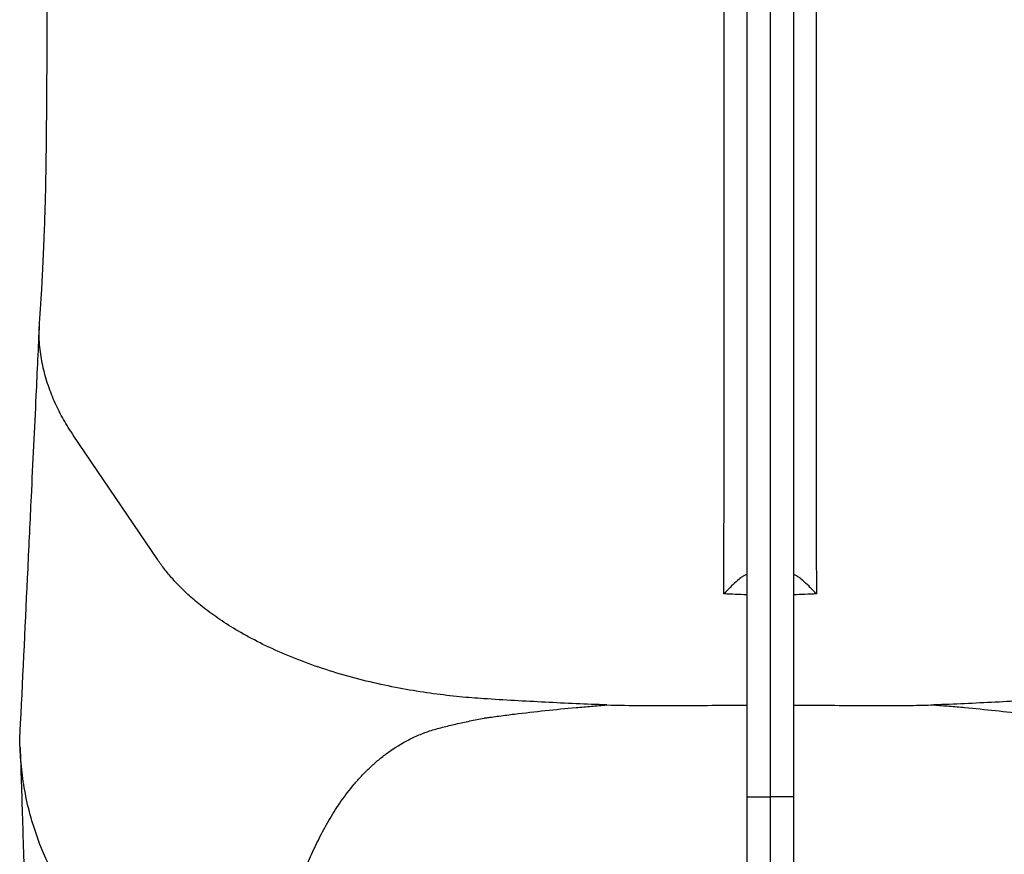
# Model space of a CAD drawing. Header units: millimetres. Extents: x 212 to 2672, y 434 to 2559.
# Tile 12 of 15: x 1944 to 2365, y 1844 to 2202. Entities that reach past the tile are written whole.
import ezdxf

# ---------------------------------------------------------------- set-up
doc = ezdxf.new("R2010")
doc.units = ezdxf.units.MM

msp = doc.modelspace()

# ---------------------------------------------------------------- linework, layer by layer
at = {"color": 7, "linetype": 'Continuous', "lineweight": 25}
for p, q in [((2255.21, 2369.13), (2255.21, 1869.03)), ((2275.21, 2369.13), (2275.21, 1869.03)), ((2265.21, 2367.35), (2265.21, 1869.06)), ((2003.1, 1970.46), (1966.89, 2023.86)), ((2255.21, 1869.03), (2265.21, 1869.06)), ((2255.21, 1869.03), (2255.21, 1644.01)), ((2265.21, 1869.06), (2265.21, 1588.04)), ((2275.21, 1869.03), (2265.21, 1869.06)), ((2275.21, 1869.03), (2275.21, 1644.01))]:
    msp.add_line(p, q, dxfattribs=at)
for points, knots in [([(2245.43, 1955.92), (2245.44, 1959.7), (2245.44, 1963.51), (2245.44, 1971.18), (2245.45, 1975.04), (2245.45, 1986.68), (2245.46, 1994.53), (2245.46, 2006.43), (2245.46, 2010.42), (2245.47, 2018.44), (2245.47, 2022.48), (2245.47, 2034.64), (2245.48, 2042.84), (2245.49, 2067.69), (2245.49, 2084.61), (2245.5, 2106.19), (2245.5, 2110.53), (2245.5, 2119.25), (2245.5, 2123.64), (2245.51, 2136.84), (2245.51, 2145.7), (2245.51, 2172.44), (2245.51, 2190.47), (2245.52, 2217.83), (2245.52, 2227.01), (2245.53, 2245.46), (2245.54, 2254.74), (2245.58, 2273.41), (2245.6, 2282.8), (2245.67, 2301.69), (2245.71, 2311.18), (2245.8, 2330.29), (2245.85, 2339.89), (2245.94, 2359.2), (2245.98, 2368.91), (2246.01, 2378.67)], [0, 0, 0, 0, 0.03125, 0.03125, 0.0625, 0.0625, 0.125, 0.125, 0.15625, 0.15625, 0.1875, 0.1875, 0.25, 0.25, 0.375, 0.375, 0.40625, 0.40625, 0.4375, 0.4375, 0.5, 0.5, 0.625, 0.625, 0.6875, 0.6875, 0.75, 0.75, 0.8125, 0.8125, 0.875, 0.875, 0.9375, 0.9375, 1, 1, 1, 1]), ([(2284.42, 2378.67), (2284.44, 2368.92), (2284.48, 2359.22), (2284.57, 2339.93), (2284.62, 2330.34), (2284.71, 2311.25), (2284.76, 2301.77), (2284.82, 2282.9), (2284.85, 2273.52), (2284.88, 2254.87), (2284.89, 2245.6), (2284.9, 2227.16), (2284.9, 2218), (2284.91, 2190.66), (2284.91, 2172.64), (2284.91, 2145.94), (2284.92, 2137.09), (2284.92, 2119.49), (2284.92, 2110.76), (2284.93, 2084.83), (2284.94, 2067.87), (2284.95, 2042.94), (2284.95, 2034.72), (2284.95, 2022.51), (2284.96, 2018.46), (2284.96, 2010.42), (2284.96, 2006.42), (2284.97, 1994.5), (2284.97, 1986.65), (2284.98, 1971.14), (2284.98, 1963.48), (2284.99, 1955.92)], [0, 0, 0, 0, 0.0625, 0.0625, 0.125, 0.125, 0.1875, 0.1875, 0.25, 0.25, 0.3125, 0.3125, 0.375, 0.375, 0.5, 0.5, 0.5625, 0.5625, 0.625, 0.625, 0.75, 0.75, 0.8125, 0.8125, 0.84375, 0.84375, 0.875, 0.875, 0.9375, 0.9375, 1, 1, 1, 1]), ([(1953.51, 2373.23), (1953.61, 2370.59), (1953.89, 2363.6), (1954.2, 2354.06), (1954.48, 2344.54), (1954.68, 2336.86), (1954.84, 2329.6), (1954.97, 2323.26), (1955.06, 2317.93), (1955.13, 2313.59), (1955.18, 2309.97), (1955.22, 2306.74), (1955.26, 2303.53), (1955.3, 2300.06), (1955.34, 2296.29), (1955.39, 2291.17), (1955.44, 2284.5), (1955.5, 2276.09), (1955.54, 2266.83), (1955.58, 2256.8), (1955.61, 2246.11), (1955.62, 2234.82), (1955.62, 2222.84), (1955.6, 2210.22), (1955.57, 2197), (1955.52, 2185.52), (1955.47, 2176.19), (1955.43, 2169.4), (1955.38, 2163.43), (1955.33, 2157.78), (1955.28, 2152.47), (1955.23, 2147.52), (1955.17, 2143.31), (1955.13, 2139.75), (1955.08, 2136.84), (1955.04, 2134.07), (1954.99, 2131.14), (1954.92, 2127.69), (1954.81, 2123.87), (1954.69, 2119.7), (1954.53, 2114.86), (1954.35, 2109.78), (1954.15, 2104.79), (1953.96, 2100.39), (1953.8, 2097.03), (1953.66, 2094.3), (1953.54, 2091.94), (1953.39, 2089.04), (1953.19, 2085.55), (1952.95, 2081.56), (1952.68, 2077.39), (1952.5, 2074.67), (1952.4, 2073.35)], [0, 0, 0, 0, 0.022669, 0.059998, 0.082481, 0.105344, 0.126956, 0.146111, 0.161108, 0.173979, 0.184489, 0.193234, 0.20263, 0.212894, 0.224076, 0.236227, 0.258549, 0.283786, 0.311916, 0.342605, 0.375507, 0.410628, 0.447943, 0.48856, 0.531505, 0.57659, 0.602324, 0.625321, 0.645638, 0.663578, 0.683789, 0.701086, 0.715911, 0.72865, 0.739413, 0.74763, 0.758848, 0.771086, 0.784884, 0.800544, 0.817412, 0.840294, 0.860299, 0.877771, 0.894413, 0.901904, 0.911473, 0.924026, 0.939559, 0.958085, 0.979642, 1, 1, 1, 1]), ([(1952.31, 2071.64), (1951.84, 2061.41), (1950.71, 2036.78), (1949, 2001.91), (1946.81, 1954.86), (1945.26, 1922.59), (1944.2, 1900.51)], [0, 0, 0, 0, 0.180765, 0.43523, 0.613771, 1, 1, 1, 1]), ([(1966.89, 2023.86), (1965.45, 2026.1), (1962.52, 2030.64), (1958.96, 2037.71), (1956.04, 2045.08), (1953.86, 2052.74), (1952.54, 2060.68), (1952.05, 2067.58), (1952.4, 2071.82), (1952.53, 2073.34)], [0, 0, 0, 0, 0.140962, 0.286081, 0.435458, 0.589208, 0.747265, 0.909586, 1, 1, 1, 1]), ([(2142.58, 1911.06), (2139.25, 1911.27), (2132.35, 1911.82), (2121.25, 1913.11), (2109.45, 1914.94), (2097.09, 1917.41), (2084.43, 1920.57), (2071.91, 1924.43), (2060.01, 1928.86), (2049.14, 1933.69), (2039.56, 1938.71), (2031.3, 1943.74), (2025.46, 1947.85), (2021.35, 1951.06), (2018.52, 1953.42), (2015.92, 1955.73), (2013.55, 1957.99), (2011.39, 1960.2), (2009.41, 1962.35), (2007.6, 1964.46), (2005.95, 1966.51), (2004.45, 1968.51), (2003.53, 1969.81), (2003.1, 1970.46)], [0.56081995, 0.56081995, 0.56081995, 0.56081995, 0.56533554, 0.56985113, 0.57436672, 0.57888231, 0.58339791, 0.5879135, 0.59242909, 0.59694468, 0.60146027, 0.60597586, 0.61049145, 0.61274925, 0.61500704, 0.61726484, 0.61952263, 0.62178043, 0.62403822, 0.62629602, 0.62855381, 0.63081161, 0.63306941, 0.63306941, 0.63306941, 0.63306941]), ([(2255.02, 1964.27), (2254.86, 1964.2), (2254.48, 1964.04), (2253.39, 1963.34), (2251.67, 1962.06), (2249.4, 1960.09), (2247.18, 1957.88), (2245.85, 1956.39), (2245.44, 1955.92), (2245.43, 1955.92)], [0, 0, 0, 0, 0.114544, 0.277464, 0.440645, 0.670055, 0.899709, 0.998593, 1, 1, 1, 1]), ([(2284.99, 1955.92), (2284.98, 1955.92), (2284.58, 1956.39), (2283.24, 1957.88), (2281.02, 1960.09), (2278.75, 1962.06), (2277.03, 1963.34), (2275.94, 1964.04), (2275.56, 1964.2), (2275.4, 1964.27)], [0, 0, 0, 0, 0.001407, 0.100291, 0.329945, 0.559355, 0.722536, 0.885456, 1, 1, 1, 1]), ([(2195.32, 1908.4), (2190.92, 1908.56), (2186.52, 1908.73), (2177.72, 1909.11), (2173.32, 1909.32), (2164.53, 1909.77), (2160.14, 1910.01), (2151.36, 1910.51), (2146.97, 1910.77), (2142.58, 1911.06)], [0, 0, 0, 0, 0.25, 0.25, 0.5, 0.5, 0.75, 0.75, 1, 1, 1, 1]), ([(2387.84, 1911.06), (2383.47, 1910.78), (2379.09, 1910.51), (2370.34, 1910.01), (2365.96, 1909.78), (2357.21, 1909.33), (2352.82, 1909.12), (2344.06, 1908.74), (2339.67, 1908.56), (2335.29, 1908.4)], [0, 0, 0, 0, 0.25, 0.25, 0.5, 0.5, 0.75, 0.75, 1, 1, 1, 1]), ([(2142.68, 1902.77), (2142.71, 1902.78), (2142.75, 1902.78), (2142.82, 1902.79), (2142.92, 1902.8), (2143.02, 1902.82), (2143.22, 1902.84), (2143.63, 1902.9), (2144.59, 1903.03), (2146.5, 1903.29), (2148.14, 1903.51), (2151.41, 1903.93), (2153.6, 1904.21), (2160.16, 1905.01), (2164.54, 1905.52), (2173.31, 1906.45), (2177.7, 1906.89), (2184.3, 1907.49), (2186.5, 1907.68), (2190.91, 1908.05), (2193.11, 1908.23), (2195.32, 1908.4)], [0, 0, 0, 0, 0.001953, 0.001953, 0.003906, 0.007813, 0.007813, 0.015625, 0.03125, 0.0625, 0.125, 0.125, 0.25, 0.25, 0.5, 0.5, 0.75, 0.75, 0.875, 0.875, 1, 1, 1, 1]), ([(2195.32, 1908.4), (2200.31, 1908.28), (2210.29, 1908.05), (2225.27, 1908.17), (2240.25, 1908.23), (2250.23, 1908.27), (2255.21, 1908.29)], [0, 0, 0, 0, 0.250204, 0.500446, 0.750836, 1, 1, 1, 1]), ([(2275.21, 1908.27), (2278.6, 1908.27), (2292.05, 1908.27), (2308.78, 1908.11), (2325.4, 1908.15), (2331.99, 1908.32), (2335.29, 1908.4)], [0, 0, 0, 0, 0.169219, 0.670589, 0.835277, 1, 1, 1, 1]), ([(2335.29, 1908.4), (2337.5, 1908.24), (2339.7, 1908.06), (2344.11, 1907.69), (2346.31, 1907.5), (2352.9, 1906.89), (2357.28, 1906.46), (2366.01, 1905.53), (2370.37, 1905.03), (2376.87, 1904.23), (2379.04, 1903.96), (2383.36, 1903.4), (2385.52, 1903.11), (2387.68, 1902.81)], [0, 0, 0, 0, 0.125, 0.125, 0.25, 0.25, 0.5, 0.5, 0.75, 0.75, 0.875, 0.875, 1, 1, 1, 1]), ([(2051.59, 1798.45), (2052.01, 1799.62), (2052.42, 1800.81), (2053.25, 1803.24), (2053.65, 1804.47), (2054.87, 1808.23), (2055.72, 1810.75), (2058.36, 1818.38), (2060.24, 1823.54), (2063.29, 1831.36), (2064.34, 1833.98), (2066.53, 1839.21), (2067.67, 1841.82), (2069.46, 1845.72), (2070.07, 1847.02), (2071.32, 1849.62), (2071.96, 1850.91), (2073.95, 1854.77), (2075.34, 1857.32), (2078.33, 1862.36), (2079.91, 1864.84), (2083.33, 1869.72), (2085.16, 1872.11), (2088.12, 1875.62), (2089.14, 1876.78), (2091.26, 1879.05), (2092.36, 1880.16), (2094.63, 1882.33), (2095.8, 1883.39), (2098.24, 1885.46), (2099.51, 1886.47), (2103.45, 1889.4), (2106.28, 1891.23), (2110.16, 1893.32), (2110.95, 1893.72), (2112.58, 1894.51), (2113.4, 1894.89), (2115.91, 1895.99), (2117.64, 1896.65), (2120.31, 1897.54), (2121.22, 1897.83), (2123.06, 1898.35), (2124, 1898.59), (2126.83, 1899.31), (2128.75, 1899.77), (2132.64, 1900.68), (2134.61, 1901.11), (2138.61, 1901.96), (2140.64, 1902.37), (2142.68, 1902.77)], [0, 0, 0, 0, 0.03125, 0.03125, 0.0625, 0.0625, 0.125, 0.125, 0.25, 0.25, 0.3125, 0.3125, 0.375, 0.375, 0.40625, 0.40625, 0.4375, 0.4375, 0.5, 0.5, 0.5625, 0.5625, 0.625, 0.625, 0.65625, 0.65625, 0.6875, 0.6875, 0.71875, 0.71875, 0.75, 0.75, 0.8125, 0.8125, 0.828125, 0.828125, 0.84375, 0.84375, 0.875, 0.875, 0.890625, 0.890625, 0.90625, 0.90625, 0.9375, 0.9375, 0.96875, 0.96875, 1, 1, 1, 1]), ([(1958.75, 1835.02), (1957.15, 1838.3), (1953.96, 1844.86), (1950.24, 1854.98), (1947.34, 1865.23), (1945.32, 1875.59), (1944.22, 1886.01), (1943.88, 1894.34), (1944.21, 1899.16), (1944.3, 1900.51)], [0, 0, 0, 0, 0.157744, 0.314946, 0.471665, 0.627953, 0.78387, 0.939471, 1, 1, 1, 1]), ([(1944.12, 1890.3), (1944.28, 1885.32), (1944.61, 1875.22), (1945.1, 1859.73), (1945.58, 1843.69), (1946.08, 1826.84), (1946.57, 1809.48), (1947.06, 1791.58), (1947.55, 1773.19), (1947.88, 1760.52), (1948.04, 1754.19)], [0, 0, 0, 0, 0.119499, 0.242671, 0.369146, 0.495485, 0.621702, 0.747836, 0.873923, 1, 1, 1, 1])]:
    msp.add_open_spline(points, degree=3, knots=knots, dxfattribs=at)
at = {"color": 1, "linetype": 'Continuous', "lineweight": 25}
for points in [[(2255.21, 1955.54), (2251.95, 1955.65), (2248.69, 1955.77), (2245.43, 1955.92)], [(2284.99, 1955.92), (2281.73, 1955.77), (2278.47, 1955.65), (2275.21, 1955.54)]]:
    msp.add_open_spline(points, degree=3, dxfattribs=at)

doc.saveas('drawing.dxf')
